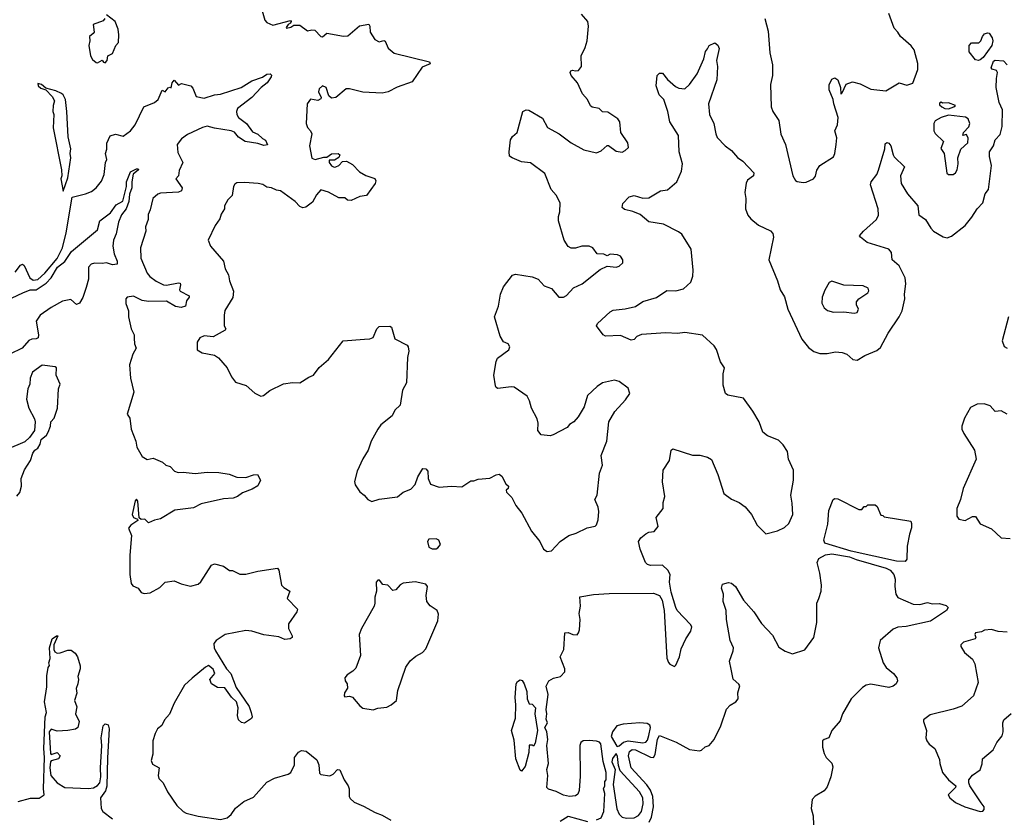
# Model space of a CAD drawing. Extents: x 1995161 to 2088924, y 769148 to 906007.
# Tile 147 of 256: x 2043575 to 2050147, y 791489 to 796817. Entities that reach past the tile are written whole.
import ezdxf

# ---------------------------------------------------------------- set-up
doc = ezdxf.new("R2010")
doc.units = 0

msp = doc.modelspace()

# ---------------------------------------------------------------- linework, layer by layer
at = {"layer": '0CON20XD'}
for points in [[(2044145, 796530), (2044159.2, 796545), (2044163.9, 796576.1), (2044195, 796592.5), (2044215.8, 796644.2), (2044233.3, 796665), (2044237.5, 796715), (2044232.5, 796755), (2044211.2, 796805), (2044155, 796850.5)], [(2045193, 796877), (2045211.2, 796815), (2045225, 796798.8), (2045265, 796781.2), (2045382.5, 796812.5), (2045387.5, 796805), (2045382.5, 796795), (2045367.5, 796785), (2045352.5, 796765), (2045355, 796760), (2045385, 796766.7), (2045405, 796780), (2045445, 796780.8), (2045495, 796742.5), (2045525, 796750), (2045545, 796746.2), (2045584.2, 796705), (2045595, 796702.9), (2045625, 796726.7), (2045736.4, 796706.4), (2045765, 796708.8), (2045843, 796777), (2045905, 796787.5), (2045911.2, 796775), (2045913.4, 796733.4), (2045944.5, 796684.5), (2045975, 796669.4), (2046005, 796678.6), (2046013.6, 796673.6), (2046035, 796627.5), (2046075, 796592.9), (2046310, 796535), (2046315, 796522.5), (2046260.7, 796499.3), (2046195, 796402.5), (2046095, 796367.5)], [(2047125, 793272.5), (2047182, 793335), (2047240, 793375), (2047289.1, 793390.9), (2047362.7, 793427.3), (2047415, 793437.5), (2047423.6, 793446.4), (2047435, 793480), (2047440.8, 793535), (2047435.7, 793565), (2047414.3, 793615), (2047429.2, 793645), (2047445, 793792.5), (2047465.8, 793845), (2047455, 793910), (2047493.8, 794005), (2047506.7, 794135), (2047547.7, 794202.3), (2047618.8, 794281.2), (2047646.4, 794323.6), (2047635, 794357.5), (2047575, 794403.3), (2047545, 794411.2), (2047465, 794394), (2047429.7, 794370.3), (2047365, 794309.2), (2047342, 794235), (2047303.2, 794166.8), (2047273.3, 794135), (2047245, 794116.7), (2047230, 794095), (2047135, 794047.5), (2047115, 794041.2), (2047055, 794046.2), (2047034.2, 794075), (2047035.9, 794124.1), (2047028, 794155), (2046991.9, 794225), (2046978.1, 794275), (2046962, 794305), (2046875, 794364.4), (2046855, 794367.5), (2046766.1, 794356.1), (2046755, 794363.3), (2046750.6, 794375), (2046739.8, 794445), (2046755, 794536.2), (2046765, 794558), (2046838.8, 794615), (2046846.2, 794635), (2046834.1, 794654.1), (2046805, 794668.8), (2046782.5, 794705), (2046744.4, 794835), (2046770, 794905), (2046784.3, 794985), (2046805, 795034), (2046865, 795112.5), (2046885, 795119.2), (2046995, 795101.2), (2047035.8, 795085.8), (2047075, 795041.2), (2047125, 795022.5), (2047172.5, 794965), (2047205, 794965.8), (2047225, 794976), (2047270.9, 795029.1), (2047330, 795055), (2047449.5, 795150.5), (2047495, 795173.3), (2047555, 795166.2), (2047575, 795172), (2047600, 795195), (2047601.2, 795215), (2047585, 795240), (2047565, 795248.8), (2047515, 795252.5), (2047495, 795242.5), (2047473, 795253), (2047430, 795255), (2047400, 795295), (2047376.4, 795306.4), (2047326.2, 795306.2), (2047285, 795292), (2047255, 795292), (2047235, 795303.3), (2047208, 795345), (2047171.4, 795475), (2047171.9, 795505), (2047180.6, 795535), (2047181.4, 795595), (2047155, 795646), (2047122.5, 795685), (2047080.5, 795790.5), (2046985, 795861.2), (2046925, 795868.8), (2046861.2, 795895), (2046845, 795907.5), (2046842.5, 795935), (2046851.8, 796015), (2046865, 796037.5), (2046895.5, 796064.5), (2046933.1, 796205), (2046955, 796215.7), (2046972.7, 796212.7), (2047065, 796160), (2047097.1, 796097.1), (2047175, 796055.5), (2047255.8, 795995), (2047339.1, 795949.1), (2047425, 795928.6), (2047455, 795942.5), (2047495, 795976.7), (2047505, 795976.7), (2047555, 795940), (2047595, 795933.8), (2047615, 795943.3), (2047637.5, 795965), (2047633.3, 795995), (2047586.2, 796065), (2047580, 796135), (2047566.7, 796155), (2047499.5, 796199.5), (2047465, 796203.3), (2047443.6, 796223.6), (2047395, 796232.5), (2047385, 796242.5), (2047363.8, 796285), (2047331.7, 796321.7), (2047296.9, 796395), (2047256, 796445), (2047250, 796465), (2047253.8, 796475), (2047265, 796480), (2047285, 796476.7), (2047305, 796477.5), (2047323.8, 796505), (2047322, 796575), (2047349.1, 796630.9), (2047362.2, 796675), (2047371.9, 796775), (2047366, 796805), (2047324, 796855)], [(2048548.8, 796825), (2048570, 796740), (2048582, 796595), (2048598.8, 796515), (2048598.8, 796445), (2048586.7, 796385), (2048590.8, 796235), (2048602.5, 796205), (2048640.6, 796145), (2048655, 796052.5), (2048686.2, 795985), (2048735.9, 795775.9), (2048753.3, 795745), (2048765, 795736.7), (2048805, 795730), (2048825, 795733.3), (2048873.3, 795755), (2048885.9, 795774.1), (2048895, 795812.5), (2048916.2, 795845), (2049007.1, 795902.9), (2049016.3, 795923.7), (2049025.3, 795984.7), (2049028.2, 796028.2), (2049015.6, 796075), (2049033.8, 796115), (2049038.2, 796165), (2049008.1, 796255), (2049004, 796285), (2048978.7, 796348.7), (2048978.3, 796381.7), (2048995, 796421.2), (2049015, 796429.2), (2049036.6, 796416.6), (2049052.2, 796365), (2049055, 796320), (2049065, 796330), (2049092, 796388), (2049133, 796403), (2049185, 796388.9), (2049255, 796354), (2049355, 796342.5), (2049445, 796396.2), (2049495, 796380), (2049535.8, 796394.2), (2049568.6, 796485), (2049569.2, 796525), (2049544.3, 796615), (2049525, 796642), (2049453.8, 796705), (2049436, 796735), (2049410.9, 796760.9), (2049375, 796858.8)], [(2044142.5, 796825), (2044131.1, 796808.9), (2044064.6, 796785.4), (2044071.2, 796735), (2044065.9, 796724.1), (2044040, 796705), (2044043.8, 796675), (2044036.2, 796645), (2044047.5, 796575), (2044060.7, 796550.7), (2044085, 796531.2), (2044095, 796530), (2044125, 796547.5), (2044133.6, 796533.6), (2044145, 796530)], [(2049975, 796545.8), (2049955, 796550), (2049911.7, 796601.7), (2049912.5, 796645), (2049928.3, 796661.7), (2049977, 796663), (2049990, 796675), (2050000, 796705), (2050015, 796722.5), (2050035, 796730), (2050045, 796727.5), (2050066.4, 796696.4), (2050070, 796675), (2050064.2, 796645), (2050005.4, 796565), (2049985, 796550), (2049975, 796545.8)], [(2047754.1, 793385.9), (2047775, 793397.3), (2047808.6, 793401.4), (2047836.2, 793435), (2047824, 793495), (2047868.8, 793555), (2047870, 793595), (2047881.2, 793635), (2047864.4, 793734.4), (2047869.1, 793810.9), (2047913, 793877), (2047923.8, 793945), (2047935, 793953.3), (2048065, 793912.5), (2048115, 793912), (2048165, 793899.2), (2048193.2, 793883.2), (2048235, 793782.5), (2048273.8, 793655), (2048325, 793618), (2048377.5, 793595), (2048417.7, 793567.7), (2048458.8, 793515), (2048497.5, 793445), (2048555, 793387.5), (2048633.9, 793406.1), (2048680.5, 793429.5), (2048708.8, 793455), (2048736, 793515), (2048731.7, 793591.7), (2048721.2, 793645), (2048740, 793745), (2048740.7, 793810.7), (2048706, 793885), (2048698.8, 793935), (2048670.5, 793980.5), (2048640.5, 794010.5), (2048565, 794040.6), (2048535.6, 794065), (2048510.8, 794135), (2048468.8, 794205), (2048405, 794291.2), (2048301.2, 794311.2), (2048285, 794322.9), (2048271.2, 794378.8), (2048270, 794455), (2048280, 794495), (2048253.1, 794535), (2048225, 794616.7), (2048210.6, 794640.6), (2048133.1, 794713.1), (2048015, 794730), (2047965, 794723.5), (2047888, 794728), (2047725, 794716.5), (2047695, 794704), (2047675, 794683.8), (2047655, 794678), (2047585, 794708.9), (2047484.5, 794704.5), (2047470, 794715), (2047423.9, 794773.9), (2047430.5, 794789.5), (2047515, 794867.1), (2047535, 794878.6), (2047615, 794888.1), (2047685, 794904.4), (2047735, 794937.8), (2047826.1, 794963.9), (2047895, 795011.2), (2047955, 795007.8), (2048005, 795022.2), (2048054.3, 795065), (2048067.5, 795105), (2048070.9, 795145), (2048056.4, 795285), (2047994, 795385), (2047972.4, 795402.4), (2047872.8, 795452.8), (2047775, 795467.5), (2047716.6, 795516.6), (2047667.2, 795537.2), (2047611.3, 795551.3), (2047596.2, 795565), (2047599.5, 795590.5), (2047642, 795635), (2047675, 795644.4), (2047735, 795625.8), (2047775, 795627.5), (2047852.5, 795675), (2047899.1, 795680.9), (2047962, 795735), (2047993, 795807), (2047998.1, 795855), (2047977.3, 795935), (2047971.1, 796045), (2047914.3, 796135), (2047901.2, 796205), (2047873.6, 796283.6), (2047843.3, 796315), (2047823.6, 796376.4), (2047830, 796445), (2047845, 796460), (2047865, 796460), (2047898.3, 796418.3), (2047952.4, 796372.4), (2047975, 796359.4), (2048015, 796355.8), (2048045, 796384.2), (2048095.6, 796455), (2048140.8, 796555), (2048152, 796605), (2048165, 796623.3), (2048177.5, 796645), (2048215, 796662), (2048235, 796646.7), (2048242.5, 796625), (2048225.8, 796545), (2048232.5, 796505), (2048227.8, 796415), (2048173.1, 796255), (2048180, 796185), (2048208.6, 796125), (2048220.6, 796055), (2048231.1, 796031.1), (2048283.8, 795975), (2048325.4, 795945.4), (2048365, 795898), (2048402.5, 795872.5), (2048474.2, 795795), (2048472, 795775), (2048432.8, 795747.2), (2048423.4, 795726.6), (2048415.8, 795665), (2048421.4, 795625), (2048419.6, 795555), (2048433.7, 795513.7), (2048455, 795487.5), (2048505, 795446), (2048585, 795408), (2048601.4, 795391.4), (2048605.6, 795365), (2048575.8, 795215), (2048632.5, 795075), (2048650.8, 795015), (2048678.8, 794968.8), (2048701.5, 794885), (2048796.2, 794685), (2048839.5, 794629.5), (2048875, 794604.2), (2048915, 794589.2), (2048965, 794590), (2049019.1, 794600.9), (2049065, 794596.7), (2049094.5, 794584.5), (2049135, 794550), (2049165, 794544.3), (2049215, 794575.6), (2049295, 794610.8), (2049319.3, 794630.7), (2049370.6, 794725), (2049445.6, 794835), (2049465.6, 794875), (2049482.2, 794955), (2049480, 794985), (2049488.9, 795055), (2049485.5, 795095), (2049444.5, 795175), (2049399.2, 795215), (2049394.1, 795264.1), (2049377, 795287), (2049231.3, 795331.3), (2049186.2, 795365), (2049181.2, 795375), (2049206, 795405), (2049293.8, 795485), (2049306.8, 795513.2), (2049305.7, 795555), (2049252.5, 795715), (2049258, 795735), (2049295.3, 795784.7), (2049307.6, 795812.4), (2049348.9, 795955), (2049351.9, 795988.1), (2049361.7, 795998.3), (2049375, 795994.2), (2049390, 795975), (2049404.4, 795915), (2049412.5, 795902.5), (2049481.2, 795835), (2049454.4, 795775), (2049459.2, 795725), (2049499.5, 795655), (2049570, 795575), (2049577.1, 795515), (2049620, 795485), (2049655.6, 795425.6), (2049675, 795406), (2049738.6, 795368.6), (2049765, 795362), (2049795, 795373.8), (2049884.3, 795445), (2049930.5, 795499.5), (2049964.5, 795555), (2050003.5, 795595), (2050018.9, 795655), (2050041.9, 795685), (2050061.3, 795845), (2050046.8, 795905), (2050048.8, 795935), (2050075.3, 795974.7), (2050085.4, 796014.6), (2050118.9, 796051.1), (2050132.7, 796105), (2050133.6, 796215), (2050112.9, 796265), (2050092.9, 796365), (2050094, 796425), (2050102, 796465), (2050095, 796478.8), (2050065, 796486.7), (2050058.8, 796495), (2050075, 796541.4), (2050085, 796547.5), (2050141.7, 796541.7), (2050166, 796516)], [(2043545, 795132.5), (2043580.7, 795179.3), (2043593, 795187), (2043605, 795177.5), (2043643.4, 795095), (2043665, 795079.7), (2043695, 795083.4), (2043741.6, 795125), (2043825, 795223.9), (2043859.6, 795295), (2043885.7, 795395), (2043925, 795633.8), (2044015, 795654.4), (2044055, 795671.4), (2044085, 795695.7), (2044120.7, 795739.3), (2044138.1, 795785), (2044148.5, 795865), (2044156.4, 795885), (2044147.5, 795925), (2044156, 795954), (2044156.9, 795993.1), (2044178.9, 796041.1), (2044215, 796053.1), (2044265, 796040.4), (2044314.5, 796075.5), (2044345.3, 796114.7), (2044403.8, 796236.2), (2044474.5, 796265.5), (2044498.8, 796285), (2044525, 796346.7), (2044545, 796336.7), (2044565, 796362), (2044576.4, 796366.4), (2044585, 796362.5), (2044591.4, 796395), (2044605, 796413.3), (2044635, 796380), (2044655, 796392), (2044716.7, 796375), (2044731.3, 796361.3), (2044753.6, 796303.6), (2044805, 796294.4), (2044874.7, 796315.3), (2044915, 796319.1), (2045054, 796365), (2045125, 796410), (2045195, 796434.3), (2045225, 796454), (2045246.4, 796456.4), (2045256.4, 796446.4), (2045253.3, 796435), (2045225.8, 796395), (2045186, 796364), (2045125, 796297.5), (2045029.2, 796225), (2045021.8, 796205), (2045023.4, 796185), (2045035, 796163.8), (2045087.5, 796125), (2045129.2, 796069.2), (2045165, 796052.9), (2045194.4, 796024.4), (2045215, 796013.8), (2045228, 795982), (2045205, 795977.1), (2045165, 795991.1), (2045080, 796005), (2045035, 796033.3), (2045007.5, 796067.5), (2044986.6, 796076.6), (2044875, 796092.5), (2044825, 796106.6), (2044795, 796097.2), (2044695, 796051.3), (2044655, 796022.3), (2044625.3, 795985), (2044630.5, 795930.5), (2044663.3, 795865), (2044639.4, 795810.6), (2044635.5, 795775), (2044616, 795755), (2044658.6, 795695), (2044654.5, 795675.5), (2044635, 795667.1), (2044515, 795660), (2044497.2, 795652.8), (2044463.3, 795625), (2044445, 795547.5), (2044431.7, 795518.3), (2044431.2, 795485), (2044414.5, 795435), (2044415.9, 795405), (2044382.2, 795295), (2044382.7, 795225), (2044425.6, 795125), (2044442.7, 795102.7), (2044485, 795072), (2044535, 795047.9), (2044555, 795045.8), (2044635, 795061.8), (2044645, 795059.2), (2044648.5, 795048.5), (2044641.1, 795015), (2044646.2, 795006.2), (2044706.2, 794975), (2044706, 794965), (2044689.2, 794940.8), (2044682, 794905), (2044652.4, 794897.6), (2044615, 794904.1), (2044555, 794938.6), (2044435, 794937.1), (2044392.5, 794942.5), (2044335, 794971.4), (2044292.5, 794965), (2044283.8, 794955), (2044284.1, 794924.1), (2044300, 794875), (2044300, 794835), (2044318, 794755), (2044338.8, 794715), (2044338.3, 794691.7), (2044342, 794655), (2044352.5, 794625), (2044329.1, 794585), (2044307.1, 794515), (2044314.7, 794424.7), (2044337.6, 794332.4), (2044292, 794185), (2044309.2, 794159.2), (2044318.8, 794085), (2044350, 794005), (2044356.2, 793965), (2044393, 793903), (2044425, 793883.3), (2044465, 793892.5), (2044527.5, 793865), (2044550, 793845), (2044580, 793835), (2044607.5, 793805), (2044633.6, 793796.4), (2044665, 793798.8), (2044745, 793790), (2044825, 793798), (2044905, 793795.8), (2044974, 793784), (2045025, 793765.8), (2045085, 793761.9), (2045135, 793780), (2045162.5, 793782.5), (2045182.5, 793745), (2045165, 793707.5), (2045127.5, 793685), (2045060.9, 793659.1), (2045027.5, 793635), (2045000, 793625), (2044935, 793619.2), (2044785, 793586.2), (2044735, 793560.8), (2044610, 793545), (2044515, 793486), (2044475, 793478.6), (2044435, 793460), (2044410, 793485), (2044385, 793482.5), (2044372.5, 793492.5), (2044364.3, 793605), (2044355, 793616.9), (2044345, 793607.1), (2044325.5, 793515), (2044334.5, 793494.5), (2044360, 793485), (2044362.5, 793475), (2044315.5, 793444.5), (2044300.8, 793425), (2044320, 793375), (2044310, 793245), (2044310, 793115), (2044318, 793055), (2044329.5, 793039.5), (2044365, 793023.3), (2044385.7, 792995.7), (2044405, 792988), (2044445, 792994), (2044511.2, 793028.8), (2044545.9, 793064.1), (2044605, 793072.9), (2044652.7, 793052.7), (2044715, 793036.8), (2044765, 793050.5), (2044783.3, 793066.7), (2044855, 793176.7), (2044874.1, 793185.9), (2044935, 793170), (2044975, 793142.5), (2044995, 793142.5), (2045045, 793116.7), (2045085, 793116.7), (2045165, 793136.7), (2045295, 793156.7), (2045304, 793144), (2045321.8, 793045), (2045337.9, 793027.9), (2045377.5, 793005), (2045360, 792955), (2045429.4, 792885), (2045424.4, 792865.6), (2045370, 792785), (2045368.8, 792755), (2045393.3, 792705), (2045392.5, 792695), (2045380, 792685), (2045345, 792681.2), (2045305, 792700), (2045205, 792713.8), (2045125, 792737.6), (2045085, 792741.2), (2044946.9, 792715), (2044886.9, 792675), (2044871.1, 792655), (2044873.5, 792625), (2044882.7, 792605), (2044955, 792486), (2044985, 792453.8), (2045020.7, 792360.7), (2045105.8, 792235), (2045120, 792195), (2045125.7, 792165), (2045122, 792155), (2045075, 792123.8), (2045055, 792128.8), (2045036.2, 792145), (2045027.5, 792175), (2045032, 792225), (2045022.5, 792265), (2044987.6, 792297.6), (2044945, 792360), (2044895, 792360.6), (2044854.3, 792385), (2044842.9, 792415), (2044878, 792455), (2044865, 792482.5), (2044835, 792507.5), (2044815, 792497.5), (2044725, 792423.8), (2044675, 792376.2), (2044605, 792256.2), (2044575.7, 792184.3), (2044541.2, 792145), (2044523, 792107), (2044493.9, 792086.1), (2044478.8, 792055), (2044463.8, 792005), (2044463.9, 791916.1), (2044452, 791875), (2044460.3, 791850.3), (2044506.7, 791825), (2044499.2, 791775), (2044502.5, 791755), (2044533.3, 791725), (2044562, 791665), (2044624.2, 791574.2), (2044665, 791533.3), (2044685, 791522.5), (2044765, 791502.5), (2044915, 791480.9), (2044958.7, 791491.3), (2044986.7, 791515), (2045015, 791556.7), (2045069.7, 791600.3), (2045135, 791630), (2045225, 791730), (2045275, 791755.6), (2045367, 791783), (2045385, 791793.8), (2045408.6, 791845), (2045408, 791895), (2045435, 791930), (2045455, 791940), (2045486.1, 791936.1), (2045557.7, 791877.7), (2045570.5, 791845), (2045575, 791790), (2045585, 791781.2), (2045645, 791771.4), (2045666.2, 791783.8), (2045695, 791814), (2045711.7, 791811.7), (2045741.2, 791745), (2045766.7, 791705), (2045773.3, 791685), (2045773.6, 791633.6), (2045780.7, 791620.7), (2045806.4, 791596.4), (2045869.5, 791569.5), (2045946.4, 791526.4), (2045995, 791510), (2046052.5, 791475)], [(2043865, 795673.3), (2043895, 795762.9), (2043915.2, 795895), (2043911, 795925), (2043915.8, 795955), (2043898.4, 796035), (2043890.3, 796205), (2043880.3, 796285), (2043865.6, 796315), (2043853.2, 796325), (2043815, 796343.3), (2043750, 796360), (2043720, 796385), (2043695, 796392), (2043697.3, 796375), (2043715, 796361.1), (2043748.3, 796348.3), (2043791.2, 796305), (2043806.7, 796275), (2043797.5, 796245), (2043796.7, 796205), (2043802.5, 796185), (2043797.5, 796095), (2043853.3, 795815), (2043855.8, 795775), (2043850, 795755), (2043865, 795673.3)], [(2046095, 796367.5), (2046033.8, 796335), (2045995, 796327.7), (2045864.1, 796334.1), (2045775, 796356.2), (2045754.5, 796355.5), (2045685, 796297.5), (2045655, 796292.5), (2045638.3, 796308.3), (2045621.2, 796365), (2045595, 796375.8), (2045573.3, 796355), (2045570, 796335), (2045587, 796297), (2045585, 796290), (2045565, 796277.5), (2045515, 796286.7), (2045492.9, 796255), (2045485.8, 796125), (2045495, 796096.7), (2045516.2, 796075), (2045523.8, 796055), (2045508, 795975), (2045525, 795893.8), (2045546.4, 795883.6), (2045605, 795900), (2045625, 795900), (2045655, 795922.5), (2045700, 795925), (2045712.5, 795915), (2045705, 795897.5), (2045675, 795880), (2045640, 795880), (2045640, 795865), (2045655, 795842.5), (2045674.1, 795834.1), (2045685, 795836), (2045703.8, 795845), (2045730, 795870), (2045755, 795873.6), (2045795, 795851.6), (2045843, 795803), (2045885, 795777.5), (2045945, 795757.5), (2045951.7, 795741.7), (2045946.7, 795725), (2045890, 795645), (2045845, 795636.7), (2045788.3, 795611.7), (2045763.6, 795613.6), (2045745, 795627.5), (2045705, 795627.5), (2045635, 795666.7), (2045585, 795682.5), (2045555, 795647.5), (2045529.5, 795600.5), (2045485, 795566.7), (2045465, 795561.2), (2045445, 795571.2), (2045414.1, 795604.1), (2045315.7, 795675.7), (2045289.5, 795679.5), (2045255, 795695.8), (2045225, 795699.2), (2045196.8, 795716.8), (2045166.4, 795723.6), (2045075, 795731.2), (2045025, 795728.6), (2045010.7, 795719.3), (2045002, 795705), (2044992.5, 795645), (2044963.3, 795615), (2044942.5, 795575), (2044942.5, 795555), (2044920.5, 795519.5), (2044911.7, 795488.3), (2044878.8, 795445), (2044833.8, 795345), (2044847.5, 795305), (2044936.1, 795206.1), (2044946.2, 795155), (2044968.8, 795115), (2044976.2, 795075), (2045002.9, 795005), (2044997.6, 794962.4), (2044944.3, 794875.7), (2044938.8, 794845), (2044940, 794775), (2044950, 794755), (2044946.7, 794745), (2044865, 794700.8), (2044805, 794707.1), (2044776.7, 794695), (2044760, 794665), (2044760, 794615), (2044793.8, 794595), (2044875, 794578.9), (2044901.6, 794561.6), (2044960.6, 794495), (2044988.1, 794435), (2045015, 794399.4), (2045085.8, 794375.8), (2045145, 794324.3), (2045185, 794306), (2045201.2, 794308.8), (2045245, 794342), (2045335, 794388), (2045395, 794396), (2045445, 794394), (2045505, 794432.5), (2045536.7, 794445), (2045573.4, 794496.6), (2045635, 794550), (2045733.8, 794675), (2045876.3, 794686.3), (2045912.3, 794687.7), (2045933.2, 794696.8), (2045959.4, 794755), (2045975, 794768.9), (2046045, 794771.4), (2046055.5, 794765.5), (2046078.8, 794688.8), (2046160, 794645), (2046168, 794635), (2046172.5, 794605), (2046163, 794563), (2046156.7, 794395), (2046130, 794345), (2046113.3, 794245), (2046077.7, 794212.3), (2046060, 794175), (2045986.1, 794113.9), (2045964.1, 794085.9), (2045920, 794005), (2045900, 793945), (2045865, 793887.5), (2045826.7, 793805), (2045810, 793735), (2045813.6, 793713.6), (2045845.8, 793665.8), (2045874.4, 793644.4), (2045898.8, 793615), (2045925, 793602), (2045975, 793617.1), (2046097.3, 793632.7), (2046135, 793663.8), (2046185.8, 793685), (2046214.5, 793715), (2046232.4, 793767.6), (2046265, 793822), (2046285, 793820), (2046300, 793805), (2046300.8, 793755), (2046317, 793717), (2046375, 793698.8), (2046456.1, 793703.9), (2046525, 793700.8), (2046585, 793740), (2046605, 793740), (2046635, 793751.2), (2046712.7, 793757.3), (2046755, 793781.2), (2046775, 793784), (2046792.3, 793772.3), (2046819.3, 793719.3), (2046837.5, 793705), (2046835, 793690), (2046821.2, 793678.8), (2046823.3, 793665), (2046858.7, 793628.7), (2046886, 793575), (2046925.7, 793525), (2046991.9, 793405), (2047047.1, 793335), (2047072, 793285), (2047095, 793268), (2047125, 793272.5)], [(2049775, 796223.3), (2049810, 796235), (2049820, 796245), (2049775, 796262.5), (2049735, 796260), (2049725, 796267.5), (2049715, 796260), (2049715, 796250), (2049730, 796235), (2049750, 796225), (2049775, 796223.3)], [(2049805, 795783.3), (2049820, 795795), (2049831.2, 795815), (2049838.8, 795855), (2049836.7, 795895), (2049856, 795954), (2049903.9, 795996.1), (2049905.9, 796025.9), (2049895, 796050), (2049870, 796045), (2049873.3, 796065), (2049908.8, 796101.2), (2049917.5, 796125), (2049906, 796155), (2049887.6, 796167.6), (2049775, 796180), (2049725, 796164), (2049685, 796143.3), (2049676.2, 796125), (2049676.4, 796076.4), (2049685, 796057.5), (2049740, 796005), (2049723, 795957), (2049746.2, 795925), (2049764.1, 795794.1), (2049775, 795783.8), (2049805, 795783.3)], [(2043487, 794943), (2043595.2, 794994.8), (2043645, 795014.6), (2043685, 795014.8), (2043751.5, 795058.5), (2043784.7, 795095.3), (2043827.7, 795165), (2043875.6, 795204.4), (2043919.7, 795270.3), (2044094.2, 795415), (2044109.4, 795475), (2044180.8, 795529.2), (2044218.5, 795581.5), (2044263.4, 795606.6), (2044288.5, 795705), (2044288.2, 795735), (2044315, 795801.1), (2044355, 795821.2), (2044365, 795822.5), (2044367.5, 795815), (2044332.5, 795787.5), (2044322.5, 795735), (2044322.9, 795695), (2044307.9, 795652.1), (2044303.2, 795605), (2044285.7, 795555), (2044253.4, 795515), (2044233.3, 795466.7), (2044218.2, 795388.2)], [(2044218.2, 795388.2), (2044200.8, 795345), (2044195.7, 795305), (2044204.4, 795254.4), (2044226.2, 795205), (2044224.6, 795185.4), (2044195, 795180.5), (2044155, 795195.3), (2044125, 795189.7), (2044075, 795192.5), (2044052, 795185), (2044034.6, 795165), (2044033.2, 795085), (2044019.1, 795030.8), (2043997.3, 794962.7), (2043975, 794925.8), (2043955, 794916.2), (2043915, 794950), (2043861.2, 794938.8), (2043785, 794895.8), (2043711.8, 794845), (2043684.6, 794805), (2043700, 794715), (2043698.2, 794695), (2043685, 794686.9), (2043655, 794685.3), (2043635, 794677.2), (2043590.4, 794625), (2043509.2, 794585)], [(2049145, 794859.2), (2049165, 794863.8), (2049173.8, 794885), (2049160, 794915), (2049160, 794935), (2049176.2, 794955), (2049236, 794995), (2049241.7, 795008.3), (2049238.8, 795025), (2049205, 795042), (2049075, 795046.2), (2048995, 795072.5), (2048977, 795063), (2048948.3, 795011.7), (2048931.4, 794965), (2048929.4, 794925), (2048943.8, 794893.8), (2048967.2, 794877.2), (2049006.4, 794866.4), (2049075, 794867.1), (2049145, 794859.2)], [(2050175, 794833.8), (2050131.9, 794675), (2050145, 794636.7), (2050165, 794626.2)], [(2043555, 793637.5), (2043575, 793662.5), (2043586.2, 793705), (2043583.8, 793755), (2043607.3, 793812.7), (2043646.2, 793875), (2043663.3, 793925), (2043676.1, 793943.9), (2043695, 793957.5), (2043711.2, 793985), (2043718, 794015), (2043753.3, 794045), (2043764, 794065), (2043780, 794105), (2043783.3, 794135), (2043805, 794157.5), (2043827.1, 794225), (2043833.8, 794355), (2043846, 794385), (2043817.5, 794445), (2043820, 794495), (2043811.7, 794501.7), (2043725, 794513.1), (2043660, 794465), (2043644.5, 794425), (2043641.9, 794385), (2043629.5, 794355), (2043620.8, 794285), (2043635.7, 794225), (2043674.2, 794154.2), (2043678, 794135), (2043672.5, 794075), (2043640.8, 794029.2), (2043610, 794000), (2043489.9, 793950.1)], [(2050165.5, 794185.5), (2050125, 794207.5), (2050085, 794202), (2050051.7, 794241.7), (2050013.2, 794253.2), (2049965, 794251.1), (2049920.2, 794229.8), (2049880.6, 794159.4), (2049863.9, 794106.1), (2049863.5, 794085), (2049875.8, 794055), (2049947.1, 793945), (2049959.4, 793885), (2049871.2, 793688.8), (2049854, 793615), (2049829.2, 793555), (2049830, 793505), (2049843.9, 793483.9), (2049885, 793476.2), (2049935, 793502.5), (2049955, 793503.3), (2049985, 793452.5), (2050060.5, 793420.5), (2050125, 793360), (2050185, 793356.2)], [(2049485, 793201.4), (2049427.5, 793205), (2049125, 793270.6), (2048948.8, 793325), (2048941.4, 793345), (2048968, 793452), (2048975, 793542.5), (2049005, 793616), (2049015, 793623.3), (2049035, 793620), (2049175, 793550), (2049195, 793550), (2049211.7, 793568.3), (2049225, 793570), (2049235, 793580), (2049285, 793580), (2049298.3, 793568.3), (2049321.7, 793511.7), (2049335, 793510), (2049345, 793500), (2049521.7, 793471.7), (2049528.1, 793455), (2049527.3, 793427.3), (2049513.1, 793385), (2049498.9, 793305), (2049495, 793217.5), (2049485, 793201.4)], [(2047425, 791477.5), (2047455, 791491.2), (2047473.3, 791535), (2047480, 791655), (2047472.5, 791685), (2047480, 791705), (2047480, 791735), (2047490, 791745), (2047490, 791795), (2047468.3, 791868.3), (2047453.3, 791985), (2047445.5, 791995.5), (2047425, 792002.5), (2047375, 792008.5), (2047335, 792006.2), (2047319.4, 791995), (2047313.6, 791973.6), (2047315, 791770), (2047309.2, 791675), (2047299.4, 791650.6), (2047285, 791638.8), (2047245, 791633.3), (2047205, 791642), (2047155, 791667.5), (2047105, 791683.8), (2047093.8, 791695), (2047098.8, 791775), (2047093.3, 791815), (2047103.3, 791855), (2047093.3, 791975), (2047100, 792015), (2047092.5, 792065), (2047080, 792095), (2047097.5, 792125), (2047089.3, 792149.3), (2047093.8, 792185), (2047088.8, 792215), (2047101.2, 792315), (2047089.3, 792370.7), (2047107.5, 792405), (2047137, 792423), (2047185.5, 792434.5), (2047212.5, 792465), (2047212.5, 792485), (2047183.3, 792565), (2047206.7, 792615), (2047213.3, 792725), (2047235, 792728.8), (2047265.9, 792715.9), (2047295, 792712), (2047305, 792725.8), (2047311.3, 792745), (2047314.7, 792815), (2047308.4, 792855), (2047316.8, 792905), (2047314.4, 792965.6), (2047405, 792982.8), (2047509.4, 792989.4), (2047805, 792990.8), (2047845.4, 792975), (2047863.5, 792945), (2047876.2, 792875), (2047895, 792557.5), (2047905, 792527.5), (2047915, 792516.7), (2047945, 792502.5), (2047955, 792510), (2047979.2, 792565), (2047990.9, 792619.1), (2048020, 792685), (2048055, 792736.7), (2048062, 792765), (2048052.7, 792782.7), (2047964.1, 792874.1), (2047954.2, 792894.2), (2047922.3, 792997.7), (2047912, 793065), (2047916, 793115), (2047901.2, 793145), (2047865, 793177.1), (2047785, 793176.1), (2047765, 793182.3), (2047751.8, 793195), (2047716.2, 793285), (2047705.7, 793335), (2047720.2, 793359.8), (2047754.1, 793385.9)], [(2046355, 793286.7), (2046365, 793293.3), (2046383.8, 793315), (2046372.5, 793345), (2046355, 793352.5), (2046305, 793350), (2046297.5, 793335), (2046305, 793297.5), (2046327, 793287), (2046355, 793286.7)], [(2047777.1, 791462.9), (2047792.5, 791495), (2047805.9, 791565), (2047800, 791635), (2047786.2, 791676.2), (2047761.6, 791711.6), (2047656.2, 791825), (2047637.8, 791905), (2047644.7, 791935), (2047662.9, 791947.1), (2047685, 791945.6), (2047785, 791897), (2047805, 791894.6), (2047816.6, 791913.4), (2047832.8, 792017.2), (2047845, 792042), (2047955.6, 791995.6), (2048045, 791947.5), (2048111.7, 791938.3), (2048125, 791942.5), (2048150, 791965), (2048175.8, 791974.2), (2048210, 792015), (2048253.8, 792105), (2048293.3, 792216.7), (2048317.5, 792242.5), (2048355, 792266.2), (2048370, 792285), (2048368.9, 792325), (2048381.7, 792371.7), (2048374.5, 792384.5), (2048336.6, 792416.6), (2048323.6, 792483.7), (2048312.7, 792537.3), (2048337.1, 792605), (2048338.9, 792625), (2048317.5, 792675), (2048293.1, 792815), (2048290.8, 792875), (2048270, 792935), (2048272, 792985), (2048260, 793025), (2048265, 793050), (2048305, 793062.5), (2048325, 793056.7), (2048352.5, 793035), (2048405, 792943.8), (2048475, 792866.2), (2048525, 792788.8), (2048599.8, 792709.8), (2048640.9, 792630.9), (2048685, 792604.2), (2048733.6, 792586.4), (2048815, 792612.5), (2048875, 792694), (2048894.6, 792795), (2048894.4, 792925), (2048909.1, 792955), (2048923.6, 793005), (2048925.4, 793045), (2048914.3, 793125), (2048896.9, 793195), (2048908.9, 793221.1), (2048953.2, 793246.8), (2048995, 793252.1), (2049113.7, 793233.7), (2049157.1, 793215), (2049357.5, 793157.5), (2049385, 793143.8), (2049408.2, 793115), (2049418.6, 793085), (2049416, 793035), (2049422, 792985), (2049435, 792961.2), (2049537.3, 792917.3), (2049583.9, 792916.1), (2049635, 792928.5), (2049665, 792920), (2049715, 792921.2), (2049759.1, 792909.1), (2049771.4, 792895), (2049760.6, 792875), (2049655, 792804.6), (2049491.5, 792768.5), (2049435.4, 792764.6), (2049405, 792750.8), (2049318.8, 792675), (2049306.2, 792625), (2049338.1, 792525), (2049357.5, 792495), (2049408, 792455), (2049430, 792425), (2049434, 792405), (2049424.4, 792385.6), (2049405, 792370.6), (2049375, 792362.3), (2049255, 792382.5), (2049223.8, 792376.2), (2049199.7, 792360.3), (2049124.7, 792285.3), (2049067.5, 792185), (2049050.3, 792139.7), (2048996.2, 792075), (2048976, 792025), (2048943.3, 792015), (2048932.9, 792005), (2048932.3, 791962.3), (2048945, 791920), (2048957.5, 791895), (2048995.7, 791855.7), (2049002.4, 791832.4), (2048988.7, 791765), (2048965, 791699.6), (2048945, 791672.9), (2048883.7, 791636.3), (2048864.2, 791615), (2048858, 791555), (2048870.8, 791505), (2048873.5, 791445)], [(2045935, 792212.5), (2045965, 792222.7), (2046025, 792230), (2046055, 792245.8), (2046089.3, 792275), (2046098.6, 792341.4), (2046152, 792498), (2046180.8, 792539.2), (2046219.5, 792570.5), (2046263.3, 792595), (2046285, 792618.8), (2046366.3, 792805), (2046371.2, 792851.2), (2046361.8, 792875), (2046315, 792905.4), (2046293.1, 792935), (2046288.9, 792975), (2046297.5, 793035), (2046285, 793051.2), (2046215, 793066), (2046135, 793056.7), (2046114.1, 793045.9), (2046085, 793013.3), (2046065, 793007.5), (2046033, 793043), (2045999.3, 793049.3), (2045976.4, 793076.4), (2045965, 793077.5), (2045954.2, 793065), (2045956.2, 793005), (2045944.2, 792965), (2045946, 792925), (2045940.8, 792905), (2045856, 792755), (2045840.8, 792715), (2045850, 792575), (2045818.7, 792491.3), (2045799.3, 792470.7), (2045760, 792445), (2045746, 792425), (2045746.2, 792405), (2045761.2, 792385), (2045763.3, 792356.7), (2045742.5, 792325), (2045740, 792305), (2045745, 792300), (2045775, 792302.5), (2045796.1, 792296.1), (2045845, 792239.2), (2045865, 792224.3), (2045935, 792212.5)], [(2043565, 791600.4), (2043646.1, 791623.9), (2043705, 791622.2), (2043737.5, 791645), (2043733.2, 791685), (2043739.5, 791895), (2043735.8, 791955), (2043744.8, 792165), (2043754.6, 792195), (2043739.3, 792265), (2043756.9, 792365), (2043755, 792440), (2043764.3, 792495), (2043773, 792507), (2043770, 792525), (2043777.5, 792555), (2043774, 792625), (2043792.5, 792685), (2043820, 792705), (2043830, 792705), (2043803.6, 792646.4), (2043802.5, 792615), (2043810, 792600), (2043825, 792591.2), (2043845, 792592.5), (2043895, 792610), (2043919.3, 792609.3), (2043945, 792590), (2043960, 792565), (2043977.5, 792505), (2043977.5, 792485), (2043962.5, 792435), (2043966.7, 792415), (2043962.5, 792385), (2043952.5, 792355), (2043956.4, 792323.6), (2043940, 792275), (2043957, 792233), (2043947.5, 792185), (2043972.5, 792135), (2043963.3, 792095), (2043947.3, 792082.7), (2043895.5, 792074.5), (2043825, 792070.6), (2043785, 792082.5), (2043771.8, 792065), (2043780.5, 791920.5), (2043785, 791913.3), (2043825, 791926.7), (2043843.8, 791905), (2043833.3, 791885), (2043785, 791871.2), (2043780.8, 791865), (2043775.6, 791825), (2043782.5, 791775), (2043824.6, 791724.6), (2043875, 791693.1), (2044035, 791686.4), (2044068.1, 791691.9), (2044095, 791708.1), (2044109.1, 791725), (2044116.9, 791765), (2044114.3, 791825), (2044122.9, 791975), (2044117.5, 792025), (2044132.5, 792105), (2044145, 792118.6), (2044165, 792111.9), (2044172.9, 792085), (2044161.7, 791891.7), (2044156, 791704), (2044148.2, 791671.8), (2044114.2, 791625), (2044117.5, 791555), (2044130, 791535), (2044193.3, 791485)], [(2050165, 792730.8), (2050105, 792734.2), (2050061.7, 792748.3), (2050015, 792743.3), (2049995, 792732), (2049953.9, 792726.1), (2049950, 792715), (2049957.5, 792695), (2049952.5, 792685), (2049875, 792663.8), (2049857.5, 792645), (2049857.5, 792635), (2049880, 792595), (2049935, 792550), (2049950.3, 792520.3), (2049972, 792395), (2049940, 792305), (2049862.7, 792237.3), (2049805, 792216), (2049651.2, 792178.8), (2049607.5, 792145), (2049606.7, 792135), (2049626.7, 792075), (2049623.3, 792025), (2049630, 792005), (2049645, 791983.3), (2049683.9, 791953.9), (2049715, 791880), (2049716.2, 791855), (2049734, 791795), (2049774.3, 791744.3), (2049822.5, 791705), (2049820, 791695), (2049772.5, 791645), (2049783.8, 791625), (2049820, 791595), (2049882.5, 791565), (2049985, 791534.4), (2050003.6, 791536.4), (2050013, 791547), (2050012.5, 791565), (2049992, 791592), (2049916.7, 791705), (2049908.8, 791725), (2049910, 791745), (2049934.3, 791775.7), (2049985, 791812.5), (2049998.3, 791851.7), (2050000, 791885), (2050073.3, 791945), (2050096, 791995), (2050132.3, 792037.7), (2050140, 792065), (2050136.7, 792125), (2050144.5, 792145.5), (2050191.7, 792188.3)], [(2046925, 791802.5), (2046915, 791810), (2046887.1, 791885), (2046875, 792010), (2046857.1, 792075), (2046883.5, 792156.5), (2046886.9, 792245), (2046882.2, 792295), (2046888.8, 792385), (2046898.3, 792401.7), (2046915, 792412.5), (2046927.7, 792407.7), (2046941.2, 792385), (2046958.8, 792335), (2046962.9, 792285), (2046975, 792252.5), (2046995, 792250), (2047016.7, 792225), (2047014, 792185), (2047030, 792075), (2047015, 791990), (2047005, 791970), (2046996.7, 791976.7), (2046975, 791977.5), (2046973, 791927), (2046948.8, 791835), (2046925, 791802.5)], [(2047565, 791966.7), (2047575, 791972.5), (2047604.5, 791995.5), (2047635, 792004.5), (2047735, 791992.4), (2047754.3, 791995.7), (2047765, 792008.9), (2047775, 792041.4), (2047785.6, 792095), (2047780.8, 792110.8), (2047761.9, 792121.9), (2047714.5, 792124.5), (2047603.7, 792116.3), (2047561.3, 792105), (2047531.4, 792065), (2047523.5, 792035), (2047560, 791970), (2047565, 791966.7)], [(2047625, 791489.1), (2047675, 791492.6), (2047705, 791507.8), (2047725.2, 791535), (2047736.1, 791585), (2047733.8, 791625), (2047711.2, 791665), (2047582.5, 791805), (2047571.2, 791841.2), (2047565, 791900), (2047555, 791920), (2047531.7, 791888.3), (2047527.1, 791865), (2047548.8, 791815), (2047535.7, 791715), (2047561.3, 791551.3), (2047577.1, 791517.1), (2047596, 791496), (2047625, 791489.1)], [(2047181.7, 791468.3), (2047235, 791503.3), (2047365, 791467.1)]]:
    msp.add_lwpolyline(points, dxfattribs=at)

doc.saveas('drawing.dxf')
